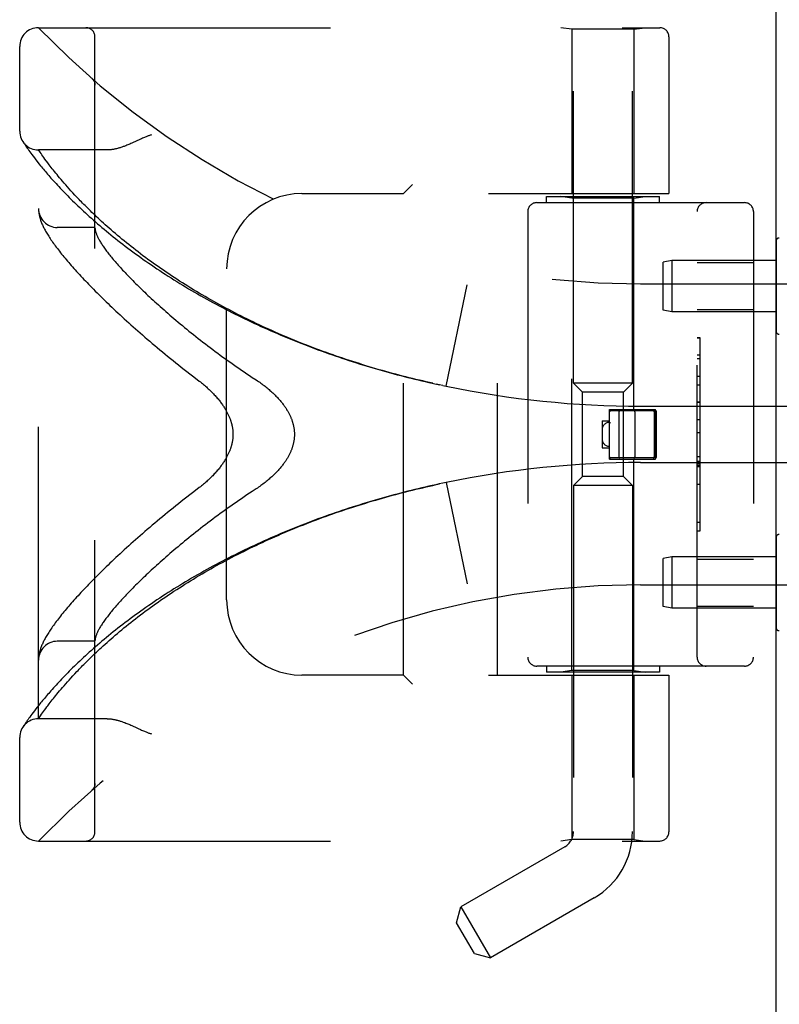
# Model space of a CAD drawing. Header units: inches. Extents: x 0 to 176, y 0 to 114.
# Tile 61 of 102: x 20.45 to 22.97, y 79.47 to 82.74. Entities that reach past the tile are written whole.
import ezdxf

# ---------------------------------------------------------------- set-up
doc = ezdxf.new("R2010")
doc.units = ezdxf.units.IN
doc.header["$LTSCALE"] = 9.696296
doc.header["$MEASUREMENT"] = 0
doc.linetypes.add('HIDDEN', pattern=[0.2, 0.1, -0.1])
doc.layers.get('0').update_dxf_attribs({"linetype": 'CONTINUOUS'})
doc.layers.add('DOOR_ASSEMBLY', color=7, linetype='CONTINUOUS')

msp = doc.modelspace()

# ---------------------------------------------------------------- linework, layer by layer
at = {"color": 3, "linetype": 'Continuous'}
msp.add_line((22.9622, 26.1895), (22.9622, 86.0328), dxfattribs=at)
at = {"layer": 'DOOR_ASSEMBLY', "color": 8, "linetype": 'HIDDEN'}
for p, q in [((22.2892, 81.535), (22.2892, 82.7689)), ((22.4852, 81.535), (22.4852, 82.7689)), ((20.5122, 82.7158), (22.576, 82.7158)), ((22.2842, 82.7105), (22.2467, 82.7158)), ((22.2842, 82.7105), (22.2842, 82.1645)), ((22.4902, 82.7105), (22.2842, 82.7105)), ((22.4902, 82.7105), (22.5277, 82.7158)), ((22.4902, 82.7105), (22.4902, 82.1645)), ((20.6997, 80.0433), (20.6997, 82.6858)), ((22.606, 82.6858), (22.606, 82.1645)), ((20.4497, 82.372), (20.4497, 82.6533)), ((20.6896, 82.5469), (20.6895, 82.5471)), ((20.6998, 82.5245), (20.6997, 82.529)), ((20.4608, 82.3364), (20.4595, 82.3385)), ((20.4595, 82.3385), (20.4598, 82.338)), ((20.4598, 82.338), (20.4599, 82.3379)), ((20.4608, 82.3364), (20.4628, 82.3334)), ((20.4628, 82.3334), (20.4652, 82.3298)), ((20.4652, 82.3298), (20.4675, 82.3263)), ((20.4675, 82.3263), (20.4703, 82.3223)), ((20.4703, 82.3223), (20.4724, 82.3192)), ((20.4724, 82.3192), (20.4748, 82.3158)), ((20.4748, 82.3158), (20.4774, 82.3121)), ((20.4774, 82.3121), (20.4802, 82.3081)), ((20.4802, 82.3081), (20.4833, 82.3037)), ((20.4833, 82.3037), (20.4867, 82.2991)), ((20.4867, 82.2991), (20.4904, 82.2941)), ((20.4904, 82.2941), (20.4944, 82.2887)), ((20.4944, 82.2887), (20.4987, 82.2831)), ((20.4987, 82.2831), (20.5033, 82.277)), ((20.5122, 80.4195), (20.5122, 82.3095)), ((20.7403, 82.3095), (20.5122, 82.3095)), ((20.5235, 82.2932), (20.5207, 82.2972)), ((20.5267, 82.2888), (20.5235, 82.2932)), ((20.5301, 82.2841), (20.5267, 82.2888)), ((20.5337, 82.2791), (20.5301, 82.2841)), ((20.5033, 82.277), (20.5083, 82.2707)), ((20.5083, 82.2707), (20.5136, 82.2639)), ((20.5136, 82.2639), (20.5193, 82.2569)), ((20.5376, 82.2738), (20.5337, 82.2791)), ((20.5479, 82.2601), (20.5433, 82.2662)), ((20.5512, 82.2559), (20.5479, 82.2601)), ((20.5545, 82.2516), (20.5512, 82.2559)), ((20.5581, 82.2471), (20.5545, 82.2516)), ((20.5617, 82.2424), (20.5581, 82.2471)), ((20.5655, 82.2377), (20.5617, 82.2424)), ((20.5695, 82.2327), (20.5655, 82.2377)), ((20.5737, 82.2276), (20.5695, 82.2327)), ((20.578, 82.2224), (20.5737, 82.2276)), ((20.5825, 82.217), (20.578, 82.2224)), ((20.5872, 82.2114), (20.5825, 82.217)), ((20.5921, 82.2056), (20.5872, 82.2114)), ((20.5973, 82.1996), (20.5921, 82.2056)), ((20.6026, 82.1935), (20.5973, 82.1996)), ((20.6082, 82.1872), (20.6026, 82.1935)), ((20.614, 82.1807), (20.6082, 82.1872)), ((21.7547, 82.1945), (21.7247, 82.1645)), ((20.62, 82.174), (20.614, 82.1807)), ((20.6264, 82.167), (20.62, 82.174)), ((20.6331, 82.1598), (20.6264, 82.167)), ((20.64, 82.1524), (20.6331, 82.1598)), ((21.3872, 82.1645), (21.7247, 82.1645)), ((21.7247, 80.5645), (21.7247, 82.1645)), ((22.0072, 82.1645), (22.606, 82.1645)), ((22.0372, 80.5645), (22.0372, 82.1645)), ((22.1997, 82.1345), (22.1997, 82.1545)), ((22.1998, 82.1545), (22.5747, 82.1545)), ((22.2842, 82.1492), (22.2467, 82.1545)), ((22.4902, 82.1492), (22.5277, 82.1545)), ((22.5747, 82.1345), (22.5747, 82.1545)), ((22.1672, 82.1345), (22.8572, 82.1345)), ((22.2842, 80.5798), (22.2842, 82.1492)), ((22.4902, 82.1492), (22.2842, 82.1492)), ((22.4902, 81.4475), (22.4902, 82.1492)), ((20.5124, 82.1087), (20.5125, 82.108)), ((20.5125, 82.108), (20.5125, 82.1073)), ((20.5125, 82.1073), (20.5126, 82.1066)), ((20.5126, 82.1066), (20.5126, 82.106)), ((20.5126, 82.106), (20.5127, 82.1053)), ((20.5127, 82.1053), (20.5128, 82.1046)), ((20.5129, 82.1036), (20.513, 82.1029)), ((20.513, 82.1029), (20.5131, 82.1022)), ((20.5131, 82.1022), (20.5132, 82.1011)), ((22.1372, 82.1045), (22.1372, 80.6245)), ((22.6997, 80.6245), (22.6997, 82.1045)), ((22.8872, 82.1045), (22.8872, 80.6245)), ((20.6997, 82.052), (20.5747, 82.052)), ((22.9622, 82.0069), (22.9622, 81.7072)), ((22.6156, 81.942), (22.5872, 81.937)), ((22.5872, 81.777), (22.5872, 81.937)), ((22.6156, 81.942), (22.6156, 81.772)), ((22.9622, 81.942), (22.6156, 81.942)), ((22.6997, 81.935), (22.8872, 81.935)), ((21.1372, 80.8145), (21.1372, 81.9145)), ((21.8663, 81.5245), (21.9361, 81.8611)), ((22.5122, 81.8645), (23.9302, 81.8645)), ((22.6156, 81.772), (22.5872, 81.777)), ((22.9622, 81.772), (22.6156, 81.772)), ((22.6997, 81.779), (22.8872, 81.779)), ((22.7097, 81.6855), (22.6997, 81.6855)), ((22.6997, 81.6852), (22.7097, 81.6852)), ((22.7097, 81.0435), (22.7097, 81.6855)), ((22.7097, 81.6271), (22.6997, 81.6271)), ((22.6997, 81.6169), (22.7097, 81.6169)), ((21.8316, 81.5319), (21.8432, 81.5294)), ((21.844, 81.5292), (21.8329, 81.5317)), ((22.3192, 81.505), (22.2892, 81.535)), ((22.4852, 81.535), (22.2892, 81.535)), ((22.4552, 81.505), (22.4852, 81.535)), ((22.6997, 81.5581), (22.7097, 81.5581)), ((21.8551, 81.5269), (21.8432, 81.5294)), ((21.8548, 81.5269), (21.8663, 81.5245)), ((22.3192, 81.224), (22.3192, 81.505)), ((22.4552, 81.505), (22.3192, 81.505)), ((22.4552, 81.224), (22.4552, 81.505)), ((22.7097, 81.5279), (22.6997, 81.5279)), ((22.7097, 81.4713), (22.6997, 81.4713)), ((22.7097, 81.4711), (22.6997, 81.4711)), ((22.6997, 81.4709), (22.7097, 81.4709)), ((22.4092, 81.2815), (22.4092, 81.4475)), ((22.4092, 81.4475), (22.5612, 81.4475)), ((22.5622, 81.4425), (22.4122, 81.4425)), ((22.4402, 81.4395), (22.4402, 81.2895)), ((22.4932, 81.4395), (22.4932, 81.2895)), ((22.5122, 81.4583), (23.4798, 81.4583)), ((22.5572, 81.4395), (22.5572, 81.2895)), ((22.5612, 81.2815), (22.5612, 81.4475)), ((22.5652, 81.2895), (22.5652, 81.4395)), ((22.3842, 81.4095), (22.3842, 81.3195)), ((22.3842, 81.4095), (22.4092, 81.4095)), ((22.4093, 81.4045), (22.4092, 81.4045)), ((22.7097, 81.4129), (22.6997, 81.4129)), ((22.6997, 81.3708), (22.7097, 81.3708)), ((22.3842, 81.3195), (22.4092, 81.3195)), ((22.4092, 81.2815), (22.5612, 81.2815)), ((22.5622, 81.2865), (22.4122, 81.2865)), ((22.4902, 80.5798), (22.4902, 81.2815)), ((22.5122, 81.2708), (23.4798, 81.2708)), ((22.6997, 81.2906), (22.7097, 81.2906)), ((22.6997, 81.2751), (22.7097, 81.2751)), ((22.6997, 81.2674), (22.7097, 81.2674)), ((22.6997, 81.262), (22.7097, 81.262)), ((22.6997, 81.2572), (22.7097, 81.2572)), ((21.8663, 81.2045), (21.8548, 81.2021)), ((21.8663, 81.2045), (21.9361, 80.8679)), ((22.3192, 81.224), (22.2892, 81.194)), ((22.4552, 81.224), (22.3192, 81.224)), ((22.4552, 81.224), (22.4852, 81.194)), ((22.2892, 81.194), (22.2892, 80.0445)), ((22.4852, 81.194), (22.2892, 81.194)), ((22.4852, 81.194), (22.4852, 80.0445)), ((22.6997, 81.1989), (22.7097, 81.1989)), ((22.6997, 81.0726), (22.7097, 81.0726)), ((22.6997, 81.0435), (22.7097, 81.0435)), ((22.9622, 81.0219), (22.9622, 80.7222)), ((22.6156, 80.957), (22.5872, 80.952)), ((22.5872, 80.792), (22.5872, 80.952)), ((22.6156, 80.957), (22.6156, 80.787)), ((22.9622, 80.957), (22.6156, 80.957)), ((22.6997, 80.95), (22.8872, 80.95)), ((22.5122, 80.8645), (23.9302, 80.8645)), ((22.6156, 80.787), (22.5872, 80.792)), ((22.9622, 80.787), (22.6156, 80.787)), ((22.6997, 80.794), (22.8872, 80.794)), ((20.6997, 80.677), (20.5747, 80.677)), ((20.5125, 80.6214), (20.5124, 80.6207)), ((20.5124, 80.6207), (20.5124, 80.62)), ((20.5126, 80.622), (20.5125, 80.6214)), ((20.5127, 80.6234), (20.5126, 80.6227)), ((20.5126, 80.6227), (20.5126, 80.622)), ((20.5128, 80.6241), (20.5127, 80.6234)), ((20.5129, 80.6254), (20.5128, 80.6247)), ((20.5128, 80.6247), (20.5128, 80.6241)), ((20.513, 80.6261), (20.5129, 80.6254)), ((20.5131, 80.6269), (20.513, 80.6261)), ((22.8572, 80.5945), (22.1672, 80.5945)), ((22.1997, 80.5945), (22.1997, 80.5745)), ((22.5747, 80.5945), (22.5747, 80.5745)), ((20.6139, 80.5482), (20.6199, 80.5549)), ((20.6199, 80.5549), (20.6263, 80.5619)), ((20.6263, 80.5619), (20.6329, 80.569)), ((21.7247, 80.5645), (21.3872, 80.5645)), ((21.7247, 80.5645), (21.7547, 80.5345)), ((22.0072, 80.5645), (22.606, 80.5645)), ((22.5747, 80.5745), (22.1998, 80.5745)), ((22.2842, 80.5798), (22.2467, 80.5745)), ((22.4902, 80.5798), (22.2842, 80.5798)), ((22.2842, 80.5645), (22.2842, 80.0185)), ((22.4902, 80.5798), (22.5277, 80.5745)), ((22.4902, 80.5645), (22.4902, 80.0185)), ((22.606, 80.5645), (22.606, 80.0433)), ((20.5825, 80.512), (20.5872, 80.5176)), ((20.5872, 80.5176), (20.5921, 80.5233)), ((20.5921, 80.5233), (20.5972, 80.5293)), ((20.5972, 80.5293), (20.6025, 80.5354)), ((20.6025, 80.5354), (20.6081, 80.5417)), ((20.6081, 80.5417), (20.6139, 80.5482)), ((20.558, 80.4819), (20.5617, 80.4866)), ((20.5617, 80.4866), (20.5655, 80.4913)), ((20.5655, 80.4913), (20.5695, 80.4963)), ((20.5695, 80.4963), (20.5736, 80.5013)), ((20.5736, 80.5013), (20.578, 80.5066)), ((20.578, 80.5066), (20.5825, 80.512)), ((20.5033, 80.452), (20.4987, 80.446)), ((20.5083, 80.4583), (20.5033, 80.452)), ((20.5136, 80.4651), (20.5083, 80.4583)), ((20.5325, 80.4482), (20.5363, 80.4534)), ((20.5363, 80.4534), (20.5404, 80.459)), ((20.5404, 80.459), (20.5433, 80.4628)), ((20.5433, 80.4628), (20.5479, 80.4689)), ((20.5479, 80.4689), (20.5512, 80.4731)), ((20.5512, 80.4731), (20.5545, 80.4774)), ((20.5545, 80.4774), (20.558, 80.4819)), ((20.4802, 80.4209), (20.4774, 80.4169)), ((20.4833, 80.4253), (20.4802, 80.4209)), ((20.4867, 80.4299), (20.4833, 80.4253)), ((20.4904, 80.4349), (20.4867, 80.4299)), ((20.4944, 80.4403), (20.4904, 80.4349)), ((20.4987, 80.446), (20.4944, 80.4403)), ((20.5122, 80.4195), (20.5163, 80.4255)), ((20.7403, 80.4195), (20.5122, 80.4195)), ((20.5163, 80.4255), (20.5191, 80.4295)), ((20.5191, 80.4295), (20.5226, 80.4344)), ((20.5226, 80.4344), (20.5256, 80.4387)), ((20.5256, 80.4387), (20.5289, 80.4433)), ((20.5289, 80.4433), (20.5325, 80.4482)), ((20.4615, 80.3936), (20.4598, 80.391)), ((20.4633, 80.3964), (20.4615, 80.3936)), ((20.4652, 80.3992), (20.4633, 80.3964)), ((20.4675, 80.4027), (20.4652, 80.3992)), ((20.4703, 80.4067), (20.4675, 80.4027)), ((20.4724, 80.4098), (20.4703, 80.4067)), ((20.4748, 80.4132), (20.4724, 80.4098)), ((20.4774, 80.4169), (20.4748, 80.4132)), ((20.8261, 80.3952), (20.8342, 80.3914)), ((20.4497, 80.0758), (20.4497, 80.357)), ((20.6998, 80.2046), (20.6998, 80.2044)), ((20.6895, 80.1819), (20.6896, 80.1821)), ((20.5122, 80.0133), (22.576, 80.0133)), ((22.2602, 79.9943), (21.9151, 79.795)), ((22.2842, 80.0185), (22.2467, 80.0133)), ((22.4902, 80.0185), (22.2842, 80.0185)), ((22.4902, 80.0185), (22.5277, 80.0133)), ((22.3582, 79.8245), (22.0131, 79.6253)), ((21.9009, 79.7417), (21.9151, 79.795)), ((21.9151, 79.795), (22.0131, 79.6253)), ((21.9599, 79.6396), (21.9009, 79.7417)), ((21.9599, 79.6396), (22.0131, 79.6253))]:
    msp.add_line(p, q, dxfattribs=at)
for points in [[(20.6936, 82.5427), (20.6934, 82.5429), (20.6932, 82.5432), (20.693, 82.5434), (20.6928, 82.5436), (20.6926, 82.5439), (20.6924, 82.5441), (20.6923, 82.5443), (20.6921, 82.5445), (20.6919, 82.5447), (20.6917, 82.545), (20.6915, 82.5452), (20.6912, 82.5454), (20.691, 82.5456), (20.6908, 82.5458), (20.6906, 82.546), (20.6904, 82.5463), (20.6902, 82.5465), (20.6899, 82.5467), (20.6897, 82.5469), (20.6895, 82.5471)], [(20.6936, 82.5427), (20.6939, 82.5422), (20.6943, 82.5418), (20.6946, 82.5413), (20.6949, 82.5408), (20.6953, 82.5403), (20.6956, 82.5397), (20.6959, 82.5392), (20.6962, 82.5387), (20.6964, 82.5382), (20.6967, 82.5376), (20.697, 82.5371), (20.6972, 82.5365), (20.6975, 82.5359), (20.6977, 82.5354)], [(20.6977, 82.5354), (20.6979, 82.5348), (20.6981, 82.5342), (20.6983, 82.5336), (20.6985, 82.533), (20.6987, 82.5325), (20.6988, 82.5319), (20.699, 82.5313), (20.6991, 82.5306), (20.6992, 82.53), (20.6993, 82.5294), (20.6994, 82.5288), (20.6995, 82.5282), (20.6996, 82.5276), (20.6997, 82.527), (20.6997, 82.5263), (20.6997, 82.5257), (20.6998, 82.5251), (20.6998, 82.5247)], [(20.8872, 82.3595), (20.8852, 82.3589), (20.8831, 82.3583), (20.881, 82.3576), (20.8789, 82.3569), (20.8767, 82.3561), (20.8745, 82.3553), (20.8721, 82.3544), (20.8696, 82.3535), (20.867, 82.3524), (20.8642, 82.3513), (20.8612, 82.35), (20.858, 82.3486), (20.8546, 82.347), (20.851, 82.3454), (20.8342, 82.3376)], [(20.8342, 82.3376), (20.8261, 82.3338), (20.8223, 82.3321), (20.8186, 82.3305), (20.8151, 82.329), (20.8118, 82.3275), (20.8085, 82.3262), (20.8054, 82.3249), (20.8024, 82.3237), (20.7994, 82.3226), (20.7966, 82.3215), (20.7938, 82.3205), (20.7911, 82.3195), (20.7885, 82.3186), (20.7859, 82.3178), (20.7835, 82.317), (20.781, 82.3163), (20.7786, 82.3156), (20.7763, 82.3149), (20.7741, 82.3143), (20.7718, 82.3137), (20.7697, 82.3132), (20.7675, 82.3127), (20.7654, 82.3123), (20.7634, 82.3119), (20.7614, 82.3115), (20.7595, 82.3112), (20.7575, 82.3109), (20.7557, 82.3106), (20.7538, 82.3104), (20.752, 82.3102), (20.7502, 82.31), (20.7485, 82.3098), (20.7468, 82.3097), (20.7451, 82.3096), (20.7435, 82.3096), (20.7419, 82.3095), (20.7403, 82.3095)], [(20.5207, 82.2972), (20.5176, 82.3017), (20.5122, 82.3095)], [(20.5193, 82.2569), (20.5223, 82.2532), (20.5254, 82.2494), (20.5286, 82.2456), (20.5318, 82.2417), (20.5352, 82.2377), (20.5387, 82.2336), (20.5423, 82.2294), (20.546, 82.2251), (20.5498, 82.2207), (20.5537, 82.2163), (20.5577, 82.2118), (20.5618, 82.2072), (20.5661, 82.2025), (20.5704, 82.1978), (20.5749, 82.1929), (20.5794, 82.188), (20.5841, 82.183), (20.5889, 82.178), (20.5938, 82.1728), (20.5988, 82.1676), (20.6039, 82.1624), (20.6092, 82.1571), (20.6145, 82.1517), (20.62, 82.1462), (20.6256, 82.1407), (20.6313, 82.1351), (20.6371, 82.1295), (20.643, 82.1238), (20.6491, 82.1181), (20.6552, 82.1123), (20.6615, 82.1064), (20.6679, 82.1006), (20.6744, 82.0946), (20.6809, 82.0887), (20.6877, 82.0827), (20.6945, 82.0767), (20.7014, 82.0706), (20.7084, 82.0645), (20.7155, 82.0584), (20.7228, 82.0522), (20.7301, 82.0461), (20.7376, 82.0399), (20.7451, 82.0336), (20.7527, 82.0274), (20.7605, 82.0212), (20.7683, 82.0149), (20.7762, 82.0087), (20.7842, 82.0024), (20.7923, 81.9961), (20.8005, 81.9899), (20.8088, 81.9836), (20.8172, 81.9773), (20.8257, 81.971), (20.8342, 81.9648), (20.8428, 81.9585), (20.8516, 81.9522), (20.8603, 81.946), (20.8692, 81.9397), (20.8782, 81.9335), (20.8872, 81.9273), (20.8963, 81.9211), (20.9055, 81.9149), (20.9147, 81.9088), (20.924, 81.9026), (20.9334, 81.8965), (20.9429, 81.8904), (20.9524, 81.8844), (20.962, 81.8783), (20.9716, 81.8723), (20.9813, 81.8663), (20.9911, 81.8604), (21.0009, 81.8544), (21.0108, 81.8485), (21.0207, 81.8427), (21.0307, 81.8369), (21.0408, 81.8311), (21.0509, 81.8253), (21.061, 81.8196), (21.0712, 81.8139), (21.0815, 81.8082), (21.0918, 81.8026), (21.1021, 81.797), (21.1125, 81.7915), (21.1229, 81.786), (21.1334, 81.7805), (21.1439, 81.7751), (21.1545, 81.7697), (21.1651, 81.7644), (21.1757, 81.7591), (21.1864, 81.7539), (21.1971, 81.7487), (21.2079, 81.7435), (21.2187, 81.7384), (21.2295, 81.7333), (21.2403, 81.7283), (21.2512, 81.7233), (21.2621, 81.7184), (21.2731, 81.7135), (21.284, 81.7086), (21.295, 81.7038), (21.3061, 81.6991), (21.3171, 81.6944), (21.3282, 81.6897), (21.3393, 81.6851), (21.3504, 81.6806), (21.3616, 81.676), (21.3728, 81.6716), (21.384, 81.6671), (21.3952, 81.6628), (21.4065, 81.6584), (21.4177, 81.6542), (21.429, 81.6499), (21.4403, 81.6457), (21.4516, 81.6416), (21.463, 81.6375), (21.4743, 81.6335), (21.4857, 81.6295), (21.4971, 81.6255), (21.5085, 81.6216), (21.5199, 81.6178), (21.5313, 81.614), (21.5428, 81.6102), (21.5542, 81.6065), (21.5657, 81.6029), (21.5772, 81.5993), (21.5887, 81.5957), (21.6002, 81.5922), (21.6117, 81.5887), (21.6232, 81.5853), (21.6347, 81.5819), (21.6463, 81.5786), (21.6578, 81.5754), (21.6694, 81.5721), (21.6809, 81.569), (21.6925, 81.5658), (21.7041, 81.5627), (21.7156, 81.5597), (21.7272, 81.5567), (21.7388, 81.5538), (21.7504, 81.5509), (21.762, 81.548), (21.7736, 81.5452), (21.7852, 81.5425), (21.7968, 81.5398), (21.8084, 81.5371), (21.82, 81.5345), (21.8329, 81.5317)], [(20.5433, 82.2662), (20.539, 82.272), (20.5376, 82.2738)], [(21.8217, 81.5341), (21.8106, 81.5366), (21.7995, 81.5392), (21.7884, 81.5418), (21.7772, 81.5444), (21.7661, 81.5471), (21.755, 81.5498), (21.7439, 81.5526), (21.7328, 81.5554), (21.7217, 81.5582), (21.7106, 81.5611), (21.6995, 81.5641), (21.6884, 81.5671), (21.6773, 81.5701), (21.6663, 81.5732), (21.6552, 81.5763), (21.6441, 81.5794), (21.6331, 81.5827), (21.6221, 81.5859), (21.611, 81.5892), (21.6, 81.5926), (21.589, 81.5959), (21.578, 81.5994), (21.567, 81.6029), (21.556, 81.6064), (21.5451, 81.6099), (21.5341, 81.6136), (21.5232, 81.6172), (21.5123, 81.6209), (21.5014, 81.6247), (21.4905, 81.6285), (21.4796, 81.6323), (21.4688, 81.6362), (21.4579, 81.6401), (21.4471, 81.6441), (21.4363, 81.6481), (21.4255, 81.6522), (21.4147, 81.6563), (21.404, 81.6605), (21.3933, 81.6647), (21.3826, 81.6689), (21.3719, 81.6732), (21.3612, 81.6776), (21.3506, 81.682), (21.34, 81.6864), (21.3294, 81.6909), (21.3188, 81.6954), (21.3083, 81.6999), (21.2978, 81.7046), (21.2873, 81.7092), (21.2768, 81.7139), (21.2664, 81.7187), (21.256, 81.7234), (21.2457, 81.7283), (21.2353, 81.7332), (21.225, 81.7381), (21.2148, 81.743), (21.2045, 81.748), (21.1943, 81.7531), (21.1842, 81.7582), (21.1741, 81.7633), (21.164, 81.7685), (21.1539, 81.7737), (21.1439, 81.7789), (21.1339, 81.7842), (21.124, 81.7896), (21.1141, 81.7949), (21.1043, 81.8004), (21.0945, 81.8058), (21.0847, 81.8113), (21.075, 81.8168), (21.0654, 81.8224), (21.0558, 81.828), (21.0462, 81.8336), (21.0367, 81.8393), (21.0273, 81.845), (21.0179, 81.8507), (21.0085, 81.8565), (20.9992, 81.8623), (20.99, 81.8681), (20.9808, 81.8739), (20.9717, 81.8798), (20.9627, 81.8857), (20.9537, 81.8917), (20.9447, 81.8976), (20.9359, 81.9036), (20.9271, 81.9096), (20.9184, 81.9156), (20.9097, 81.9217), (20.9011, 81.9277), (20.8926, 81.9338), (20.8842, 81.9399), (20.8758, 81.946), (20.8675, 81.9521), (20.8593, 81.9582), (20.8512, 81.9644), (20.8431, 81.9705), (20.8352, 81.9766), (20.8273, 81.9828), (20.8195, 81.9889), (20.8118, 81.995), (20.8042, 82.0012), (20.7967, 82.0073), (20.7892, 82.0134), (20.7819, 82.0195), (20.7746, 82.0256), (20.7675, 82.0317), (20.7605, 82.0377), (20.7536, 82.0436), (20.7469, 82.0495), (20.7404, 82.0553), (20.734, 82.061), (20.7279, 82.0665), (20.7219, 82.072), (20.7161, 82.0773), (20.7106, 82.0824), (20.7052, 82.0875), (20.6999, 82.0925), (20.6949, 82.0973), (20.6899, 82.102), (20.6851, 82.1067), (20.6805, 82.1112), (20.6759, 82.1157), (20.6715, 82.1201), (20.6672, 82.1244), (20.663, 82.1287), (20.6589, 82.1328), (20.655, 82.1368), (20.6511, 82.1408), (20.6473, 82.1448), (20.6436, 82.1486), (20.64, 82.1524)], [(20.5122, 82.1134), (20.5122, 82.1131), (20.5123, 82.1127), (20.5123, 82.1123), (20.5123, 82.112), (20.5123, 82.1116), (20.5123, 82.1112), (20.5123, 82.1109), (20.5123, 82.1105), (20.5123, 82.1101), (20.5124, 82.1098), (20.5124, 82.1094), (20.5124, 82.1087)], [(20.5128, 82.1046), (20.5128, 82.1043), (20.5129, 82.1036)], [(20.5132, 82.1011), (20.5136, 82.0985), (20.5141, 82.0958), (20.5146, 82.093), (20.5152, 82.0903), (20.5159, 82.0874), (20.5166, 82.0846), (20.5174, 82.0817), (20.5183, 82.0788), (20.5193, 82.0759), (20.5203, 82.073), (20.5214, 82.0701), (20.5225, 82.0671), (20.5238, 82.0642), (20.525, 82.0612), (20.5264, 82.0582), (20.5278, 82.0552), (20.5293, 82.0521), (20.5308, 82.0491), (20.5324, 82.0459), (20.5341, 82.0428), (20.5359, 82.0396), (20.5377, 82.0363), (20.5397, 82.033), (20.5417, 82.0296), (20.5438, 82.0261), (20.546, 82.0225), (20.5484, 82.0189), (20.5508, 82.0152), (20.5534, 82.0113), (20.5561, 82.0074), (20.5589, 82.0033), (20.5619, 81.9991), (20.5649, 81.9949), (20.5681, 81.9905), (20.5714, 81.9861), (20.5748, 81.9817), (20.5782, 81.9772), (20.5817, 81.9727), (20.5853, 81.9682), (20.589, 81.9636), (20.5927, 81.959), (20.5965, 81.9544), (20.6004, 81.9497), (20.6043, 81.945), (20.6084, 81.9403), (20.6125, 81.9355), (20.6167, 81.9306), (20.6209, 81.9257), (20.6253, 81.9208), (20.6297, 81.9158), (20.6343, 81.9108), (20.6389, 81.9057), (20.6435, 81.9006), (20.6483, 81.8954), (20.6532, 81.8902), (20.6581, 81.8849), (20.6632, 81.8795), (20.6683, 81.8741), (20.6735, 81.8687), (20.6788, 81.8632), (20.6842, 81.8577), (20.6897, 81.852), (20.6953, 81.8464), (20.7009, 81.8407), (20.7067, 81.8349), (20.7125, 81.8291), (20.7185, 81.8232), (20.7245, 81.8173), (20.7306, 81.8113), (20.7369, 81.8052), (20.7432, 81.7991), (20.7496, 81.793), (20.7561, 81.7868), (20.7627, 81.7805), (20.7694, 81.7742), (20.7762, 81.7679), (20.7831, 81.7615), (20.7901, 81.755), (20.7972, 81.7485), (20.8044, 81.7419), (20.8117, 81.7353), (20.8191, 81.7287), (20.8266, 81.722), (20.8341, 81.7152), (20.8418, 81.7084), (20.8496, 81.7016), (20.8574, 81.6947), (20.8654, 81.6878), (20.8735, 81.6808), (20.8816, 81.6738), (20.8898, 81.6668), (20.8982, 81.6597), (20.9066, 81.6526), (20.9151, 81.6455), (20.9237, 81.6384), (20.9324, 81.6312), (20.9412, 81.624), (20.9501, 81.6167), (20.959, 81.6095), (20.9681, 81.6022), (20.9772, 81.595), (20.9864, 81.5877), (20.9956, 81.5804), (21.005, 81.5731), (21.0144, 81.5658), (21.0239, 81.5585), (21.0335, 81.5512)], [(20.6997, 82.051), (20.6997, 82.0507), (20.6998, 82.0504), (20.6998, 82.0501), (20.6998, 82.0497), (20.6998, 82.0493), (20.6999, 82.0489), (20.6999, 82.0484), (20.7, 82.048)], [(20.7, 82.048), (20.7002, 82.0462), (20.7004, 82.0444), (20.7008, 82.0426), (20.7012, 82.0407), (20.7017, 82.0387), (20.7023, 82.0367), (20.7029, 82.0347), (20.7036, 82.0326), (20.7044, 82.0304), (20.7053, 82.0282), (20.7062, 82.026), (20.7072, 82.0237), (20.7083, 82.0214), (20.7095, 82.019), (20.7107, 82.0165), (20.712, 82.014), (20.7134, 82.0115), (20.7149, 82.0089), (20.7164, 82.0062), (20.718, 82.0035), (20.7197, 82.0008), (20.7215, 81.998), (20.7233, 81.9951), (20.7252, 81.9922), (20.7272, 81.9893), (20.7293, 81.9863), (20.7315, 81.9832), (20.7337, 81.9801), (20.736, 81.9769), (20.7384, 81.9737), (20.7409, 81.9704), (20.7434, 81.9671), (20.7461, 81.9637), (20.7488, 81.9602), (20.7516, 81.9567), (20.7545, 81.9532), (20.7574, 81.9496), (20.7605, 81.9459), (20.7636, 81.9422), (20.7668, 81.9384), (20.7701, 81.9346), (20.7735, 81.9307), (20.777, 81.9268), (20.7805, 81.9228), (20.7842, 81.9188), (20.7879, 81.9147), (20.7917, 81.9105), (20.7956, 81.9063), (20.7996, 81.902), (20.8037, 81.8977), (20.8079, 81.8933), (20.8121, 81.8889), (20.8165, 81.8844), (20.8209, 81.8799), (20.8254, 81.8753), (20.83, 81.8706), (20.8348, 81.8659), (20.8396, 81.8612), (20.8444, 81.8564), (20.8494, 81.8515), (20.8545, 81.8466), (20.8597, 81.8416), (20.8649, 81.8366), (20.8703, 81.8315), (20.8758, 81.8264), (20.8813, 81.8212), (20.8869, 81.8159), (20.8927, 81.8107), (20.8985, 81.8053), (20.9044, 81.7999), (20.9105, 81.7945), (20.9166, 81.789), (20.9228, 81.7835), (20.9291, 81.7779), (20.9355, 81.7723), (20.942, 81.7667), (20.9486, 81.761), (20.9552, 81.7552), (20.962, 81.7494), (20.9689, 81.7436), (20.9759, 81.7377), (20.9829, 81.7318), (20.9901, 81.7259), (20.9973, 81.7199), (21.0046, 81.7139), (21.0121, 81.7079), (21.0196, 81.7019), (21.0272, 81.6958), (21.0348, 81.6897), (21.0426, 81.6835), (21.0505, 81.6774), (21.0584, 81.6712), (21.0664, 81.665), (21.0745, 81.6588), (21.0827, 81.6526), (21.0909, 81.6464), (21.0993, 81.6402), (21.1077, 81.6339), (21.1161, 81.6277), (21.1247, 81.6215), (21.1333, 81.6153), (21.142, 81.609), (21.1507, 81.6028), (21.1595, 81.5966), (21.1683, 81.5905), (21.1772, 81.5843), (21.1862, 81.5782), (21.1952, 81.5721), (21.2042, 81.566), (21.2133, 81.5599), (21.2224, 81.5539)], [(21.0335, 81.5512), (21.0464, 81.5413), (21.0499, 81.5386), (21.0533, 81.5359), (21.0567, 81.5331), (21.0601, 81.5303), (21.0634, 81.5275), (21.0667, 81.5247), (21.0699, 81.5219), (21.073, 81.519), (21.0762, 81.5162), (21.0792, 81.5133), (21.0822, 81.5104), (21.0851, 81.5076), (21.088, 81.5047), (21.0908, 81.5018), (21.0935, 81.499), (21.0962, 81.4961), (21.0988, 81.4933), (21.1013, 81.4904), (21.1038, 81.4876), (21.1062, 81.4848), (21.1085, 81.482), (21.1108, 81.4792), (21.113, 81.4765), (21.1151, 81.4738), (21.1172, 81.4711), (21.1192, 81.4684), (21.1211, 81.4657), (21.1229, 81.4631), (21.1247, 81.4605), (21.1265, 81.4579), (21.1281, 81.4554), (21.1297, 81.4529), (21.1312, 81.4504), (21.1327, 81.448), (21.1341, 81.4456), (21.1355, 81.4432), (21.1368, 81.4408), (21.1381, 81.4385), (21.1393, 81.4362), (21.1404, 81.4339), (21.1415, 81.4317), (21.1426, 81.4295), (21.1436, 81.4273), (21.1446, 81.4251), (21.1455, 81.423), (21.1464, 81.4209), (21.1472, 81.4188), (21.148, 81.4168), (21.1488, 81.4148), (21.1495, 81.4128), (21.1502, 81.4108), (21.1508, 81.4089), (21.1514, 81.407), (21.152, 81.4051), (21.1525, 81.4032), (21.1531, 81.4014), (21.1536, 81.3996), (21.154, 81.3978), (21.1544, 81.396), (21.1548, 81.3942), (21.1552, 81.3925), (21.1556, 81.3907), (21.1559, 81.389), (21.1562, 81.3873), (21.1565, 81.3856), (21.1567, 81.384), (21.157, 81.3823), (21.1572, 81.3806), (21.1574, 81.379), (21.1575, 81.3774), (21.1577, 81.3757), (21.1578, 81.3741), (21.1579, 81.3725), (21.158, 81.3709), (21.1581, 81.3693), (21.1581, 81.3677), (21.1581, 81.3661), (21.1581, 81.3645), (21.1581, 81.3629), (21.1581, 81.3613), (21.1581, 81.3597), (21.158, 81.3581), (21.1579, 81.3565), (21.1578, 81.3549), (21.1577, 81.3533), (21.1575, 81.3516), (21.1574, 81.35), (21.1572, 81.3484), (21.157, 81.3467), (21.1567, 81.3451), (21.1565, 81.3434), (21.1562, 81.3417), (21.1559, 81.34), (21.1556, 81.3383), (21.1552, 81.3365), (21.1548, 81.3348), (21.1544, 81.333), (21.154, 81.3312), (21.1535, 81.3294), (21.1531, 81.3276), (21.1525, 81.3258), (21.152, 81.3239), (21.1514, 81.322), (21.1508, 81.3201), (21.1502, 81.3182), (21.1495, 81.3162), (21.1488, 81.3142), (21.148, 81.3122), (21.1472, 81.3102), (21.1464, 81.3081), (21.1455, 81.306), (21.1446, 81.3039), (21.1436, 81.3017), (21.1426, 81.2995), (21.1415, 81.2973), (21.1404, 81.2951), (21.1393, 81.2928), (21.1381, 81.2905), (21.1368, 81.2882), (21.1355, 81.2858), (21.1341, 81.2835), (21.1327, 81.2811), (21.1312, 81.2786), (21.1297, 81.2761), (21.1281, 81.2736), (21.1264, 81.2711), (21.1247, 81.2685), (21.1229, 81.2659), (21.1211, 81.2633), (21.1191, 81.2606), (21.1172, 81.2579), (21.1151, 81.2552), (21.113, 81.2525), (21.1108, 81.2498), (21.1085, 81.247), (21.1062, 81.2442), (21.1038, 81.2414), (21.1013, 81.2386), (21.0988, 81.2357), (21.0962, 81.2329), (21.0935, 81.23), (21.0908, 81.2272), (21.088, 81.2243), (21.0851, 81.2214), (21.0822, 81.2186), (21.0792, 81.2157), (21.0761, 81.2128), (21.073, 81.21), (21.0699, 81.2071), (21.0667, 81.2043), (21.0634, 81.2015), (21.0601, 81.1987), (21.0567, 81.1959), (21.0533, 81.1931), (21.0499, 81.1904), (21.0464, 81.1877)], [(21.2224, 81.5539), (21.2355, 81.5454), (21.2394, 81.5428), (21.2432, 81.5402), (21.2469, 81.5375), (21.2507, 81.5349), (21.2543, 81.5322), (21.2579, 81.5295), (21.2614, 81.5268), (21.2649, 81.5241), (21.2683, 81.5214), (21.2716, 81.5187), (21.2749, 81.516), (21.278, 81.5133), (21.2811, 81.5106), (21.2842, 81.5079), (21.2872, 81.5052), (21.2901, 81.5025), (21.2929, 81.4998), (21.2956, 81.4972), (21.2983, 81.4945), (21.3009, 81.4919), (21.3034, 81.4893), (21.3059, 81.4867), (21.3082, 81.4841), (21.3106, 81.4815), (21.3128, 81.479), (21.315, 81.4765), (21.3171, 81.474), (21.3191, 81.4715), (21.3211, 81.469), (21.323, 81.4665), (21.3249, 81.4641), (21.3267, 81.4617), (21.3284, 81.4593), (21.3301, 81.457), (21.3317, 81.4546), (21.3332, 81.4523), (21.3347, 81.45), (21.3362, 81.4477), (21.3376, 81.4454), (21.3389, 81.4432), (21.3402, 81.441), (21.3415, 81.4388), (21.3427, 81.4366), (21.3439, 81.4344), (21.345, 81.4323), (21.346, 81.4301), (21.3471, 81.428), (21.3481, 81.4259), (21.349, 81.4238), (21.3499, 81.4218), (21.3508, 81.4197), (21.3516, 81.4177), (21.3524, 81.4156), (21.3532, 81.4136), (21.3539, 81.4116), (21.3546, 81.4096), (21.3552, 81.4077), (21.3558, 81.4057), (21.3564, 81.4038), (21.357, 81.4018), (21.3575, 81.3999), (21.358, 81.398), (21.3585, 81.3961), (21.3589, 81.3942), (21.3593, 81.3923), (21.3597, 81.3904), (21.3601, 81.3885), (21.3604, 81.3866), (21.3607, 81.3848), (21.361, 81.3829), (21.3612, 81.381), (21.3614, 81.3792), (21.3616, 81.3773), (21.3618, 81.3755), (21.3619, 81.3737), (21.362, 81.3718), (21.3621, 81.37), (21.3622, 81.3682), (21.3622, 81.3663), (21.3622, 81.3645), (21.3622, 81.3627), (21.3622, 81.3608), (21.3621, 81.359), (21.362, 81.3572), (21.3619, 81.3554), (21.3618, 81.3535), (21.3616, 81.3517), (21.3614, 81.3498), (21.3612, 81.348), (21.361, 81.3461), (21.3607, 81.3443), (21.3604, 81.3424), (21.3601, 81.3405), (21.3597, 81.3386), (21.3593, 81.3368), (21.3589, 81.3349), (21.3585, 81.333), (21.358, 81.331), (21.3575, 81.3291), (21.357, 81.3272), (21.3564, 81.3253), (21.3558, 81.3233), (21.3552, 81.3213), (21.3546, 81.3194), (21.3539, 81.3174), (21.3532, 81.3154), (21.3524, 81.3134), (21.3516, 81.3114), (21.3508, 81.3093), (21.3499, 81.3073), (21.349, 81.3052), (21.3481, 81.3031), (21.3471, 81.301), (21.346, 81.2989), (21.345, 81.2968), (21.3439, 81.2946), (21.3427, 81.2924), (21.3415, 81.2903), (21.3402, 81.288), (21.3389, 81.2858), (21.3376, 81.2836), (21.3362, 81.2813), (21.3347, 81.279), (21.3332, 81.2767), (21.3317, 81.2744), (21.3301, 81.2721), (21.3284, 81.2697), (21.3267, 81.2673), (21.3249, 81.2649), (21.323, 81.2625), (21.3211, 81.26), (21.3191, 81.2575), (21.3171, 81.2551), (21.315, 81.2526), (21.3128, 81.25), (21.3106, 81.2475), (21.3082, 81.2449), (21.3059, 81.2423), (21.3034, 81.2397), (21.3009, 81.2371), (21.2983, 81.2345), (21.2956, 81.2319), (21.2929, 81.2292), (21.2901, 81.2265), (21.2872, 81.2238), (21.2842, 81.2211), (21.2811, 81.2184), (21.278, 81.2157), (21.2749, 81.213), (21.2716, 81.2103), (21.2683, 81.2076), (21.2649, 81.2049), (21.2614, 81.2022), (21.2579, 81.1995), (21.2543, 81.1968), (21.2507, 81.1941), (21.2469, 81.1915), (21.2432, 81.1889), (21.2394, 81.1862), (21.2355, 81.1836)], [(22.4122, 81.4013), (22.4118, 81.4019), (22.4113, 81.4024), (22.4108, 81.4029), (22.4104, 81.4033), (22.4101, 81.4036), (22.4098, 81.4039), (22.4096, 81.4042), (22.4093, 81.4045)], [(21.0464, 81.1877), (21.0334, 81.1778), (21.0239, 81.1705), (21.0144, 81.1632), (21.005, 81.1559), (20.9956, 81.1486), (20.9864, 81.1413), (20.9772, 81.1341), (20.968, 81.1268), (20.959, 81.1195), (20.9501, 81.1123), (20.9412, 81.105), (20.9324, 81.0978), (20.9237, 81.0907), (20.9151, 81.0835), (20.9066, 81.0764), (20.8982, 81.0693), (20.8898, 81.0622), (20.8816, 81.0552), (20.8734, 81.0482), (20.8654, 81.0412), (20.8574, 81.0343), (20.8496, 81.0274), (20.8418, 81.0206), (20.8341, 81.0138), (20.8265, 81.0071), (20.8191, 81.0003), (20.8117, 80.9937), (20.8044, 80.9871), (20.7972, 80.9805), (20.7901, 80.974), (20.7831, 80.9675), (20.7762, 80.9611), (20.7694, 80.9548), (20.7627, 80.9485), (20.7561, 80.9422), (20.7496, 80.936), (20.7432, 80.9299), (20.7369, 80.9238), (20.7306, 80.9177), (20.7245, 80.9117), (20.7185, 80.9058), (20.7125, 80.8999), (20.7067, 80.8941), (20.7009, 80.8883), (20.6953, 80.8826), (20.6897, 80.877), (20.6842, 80.8714), (20.6788, 80.8658), (20.6735, 80.8603), (20.6683, 80.8549), (20.6632, 80.8495), (20.6581, 80.8441), (20.6532, 80.8388), (20.6483, 80.8336), (20.6435, 80.8284), (20.6389, 80.8233), (20.6342, 80.8182), (20.6297, 80.8132), (20.6253, 80.8082), (20.6209, 80.8033), (20.6167, 80.7984), (20.6125, 80.7935), (20.6083, 80.7887), (20.6043, 80.784), (20.6004, 80.7793), (20.5965, 80.7746), (20.5927, 80.77), (20.589, 80.7654), (20.5853, 80.7609), (20.5817, 80.7563), (20.5782, 80.7518), (20.5748, 80.7473), (20.5714, 80.7429), (20.5681, 80.7385), (20.5649, 80.7342), (20.5619, 80.7299), (20.5589, 80.7257), (20.5561, 80.7216), (20.5534, 80.7177), (20.5508, 80.7138), (20.5484, 80.7101), (20.546, 80.7065), (20.5438, 80.7029), (20.5417, 80.6994), (20.5397, 80.696), (20.5377, 80.6927), (20.5359, 80.6895), (20.5341, 80.6862), (20.5324, 80.6831), (20.5308, 80.68), (20.5293, 80.6769), (20.5278, 80.6738), (20.5264, 80.6708), (20.525, 80.6678), (20.5238, 80.6648), (20.5225, 80.6619), (20.5214, 80.6589), (20.5203, 80.656), (20.5193, 80.6531), (20.5183, 80.6502), (20.5174, 80.6473), (20.5166, 80.6444), (20.5159, 80.6416), (20.5152, 80.6388), (20.5146, 80.636), (20.5141, 80.6332), (20.5136, 80.6305), (20.5132, 80.6279)], [(21.8551, 81.2021), (21.8432, 81.1996), (21.8316, 81.1971), (21.82, 81.1945), (21.8084, 81.1919), (21.7968, 81.1892), (21.7852, 81.1865), (21.7736, 81.1838), (21.762, 81.181), (21.7504, 81.1781), (21.7388, 81.1752), (21.7272, 81.1723), (21.7156, 81.1693), (21.7041, 81.1663), (21.6925, 81.1632), (21.6809, 81.1601), (21.6694, 81.1569), (21.6578, 81.1537), (21.6463, 81.1504), (21.6347, 81.1471), (21.6232, 81.1437), (21.6117, 81.1403), (21.6002, 81.1368), (21.5887, 81.1333), (21.5772, 81.1297), (21.5657, 81.1261), (21.5542, 81.1225), (21.5428, 81.1188), (21.5313, 81.115), (21.5199, 81.1112), (21.5085, 81.1074), (21.4971, 81.1035), (21.4857, 81.0995), (21.4743, 81.0955), (21.463, 81.0915), (21.4516, 81.0874), (21.4403, 81.0833), (21.429, 81.0791), (21.4177, 81.0749), (21.4065, 81.0706), (21.3952, 81.0663), (21.384, 81.0619), (21.3728, 81.0575), (21.3616, 81.053), (21.3505, 81.0485), (21.3393, 81.0439), (21.3282, 81.0393), (21.3171, 81.0346), (21.3061, 81.0299), (21.295, 81.0252), (21.284, 81.0204), (21.2731, 81.0155), (21.2621, 81.0106), (21.2512, 81.0057), (21.2403, 81.0007), (21.2295, 80.9957), (21.2187, 80.9906), (21.2079, 80.9855), (21.1971, 80.9803), (21.1864, 80.9751), (21.1757, 80.9699), (21.1651, 80.9646), (21.1545, 80.9593), (21.1439, 80.9539), (21.1334, 80.9485), (21.123, 80.943), (21.1125, 80.9375), (21.1021, 80.932), (21.0918, 80.9264), (21.0815, 80.9208), (21.0712, 80.9151), (21.061, 80.9095), (21.0509, 80.9037), (21.0408, 80.898), (21.0307, 80.8922), (21.0207, 80.8863), (21.0108, 80.8805), (21.0009, 80.8746), (20.9911, 80.8687), (20.9813, 80.8627), (20.9716, 80.8567), (20.962, 80.8507), (20.9524, 80.8447), (20.9429, 80.8386), (20.9334, 80.8325), (20.924, 80.8264), (20.9147, 80.8202), (20.9055, 80.8141), (20.8963, 80.8079), (20.8872, 80.8017), (20.8782, 80.7955), (20.8692, 80.7893), (20.8603, 80.783), (20.8516, 80.7768), (20.8428, 80.7705), (20.8342, 80.7643), (20.8257, 80.758), (20.8172, 80.7517), (20.8088, 80.7454), (20.8005, 80.7392), (20.7923, 80.7329), (20.7842, 80.7266), (20.7762, 80.7203), (20.7683, 80.7141), (20.7605, 80.7078), (20.7527, 80.7016), (20.7451, 80.6954), (20.7376, 80.6892), (20.7301, 80.683), (20.7228, 80.6768), (20.7155, 80.6706), (20.7084, 80.6645), (20.7014, 80.6584), (20.6945, 80.6524), (20.6877, 80.6463), (20.6809, 80.6403), (20.6744, 80.6344), (20.6679, 80.6285), (20.6615, 80.6226), (20.6552, 80.6167), (20.6491, 80.611), (20.643, 80.6052), (20.6371, 80.5995), (20.6313, 80.5939), (20.6256, 80.5883), (20.62, 80.5828), (20.6145, 80.5774), (20.6092, 80.572), (20.6039, 80.5666), (20.5988, 80.5614), (20.5938, 80.5562), (20.5889, 80.5511), (20.5841, 80.546), (20.5794, 80.541), (20.5749, 80.5361), (20.5704, 80.5313), (20.5661, 80.5265), (20.5618, 80.5218), (20.5577, 80.5172), (20.5537, 80.5127), (20.5498, 80.5083), (20.546, 80.5039), (20.5423, 80.4996), (20.5387, 80.4955), (20.5352, 80.4914), (20.5318, 80.4873), (20.5286, 80.4834), (20.5254, 80.4796), (20.5223, 80.4758), (20.5193, 80.4721), (20.5136, 80.4651)], [(20.6329, 80.569), (20.6399, 80.5764), (20.6435, 80.5802), (20.6472, 80.5841), (20.6509, 80.588), (20.6548, 80.592), (20.6587, 80.596), (20.6628, 80.6002), (20.667, 80.6044), (20.6713, 80.6087), (20.6757, 80.6131), (20.6802, 80.6175), (20.6849, 80.6221), (20.6896, 80.6267), (20.6946, 80.6314), (20.6996, 80.6363), (20.7048, 80.6412), (20.7102, 80.6463), (20.7158, 80.6514), (20.7215, 80.6567), (20.7275, 80.6621), (20.7336, 80.6677), (20.7399, 80.6733), (20.7464, 80.6791), (20.7531, 80.685), (20.76, 80.6909), (20.767, 80.6969), (20.7741, 80.703), (20.7814, 80.7091), (20.7887, 80.7152), (20.7961, 80.7213), (20.8037, 80.7274), (20.8113, 80.7336), (20.819, 80.7397), (20.8268, 80.7459), (20.8347, 80.752), (20.8426, 80.7581), (20.8507, 80.7643), (20.8588, 80.7704), (20.867, 80.7765), (20.8753, 80.7827), (20.8837, 80.7888), (20.8921, 80.7949), (20.9006, 80.8009), (20.9092, 80.807), (20.9179, 80.813), (20.9266, 80.8191), (20.9354, 80.8251), (20.9442, 80.8311), (20.9532, 80.837), (20.9622, 80.843), (20.9712, 80.8489), (20.9803, 80.8548), (20.9895, 80.8606), (20.9987, 80.8664), (21.008, 80.8722), (21.0174, 80.878), (21.0268, 80.8838), (21.0362, 80.8895), (21.0457, 80.8951), (21.0553, 80.9008), (21.0649, 80.9064), (21.0746, 80.9119), (21.0843, 80.9175), (21.094, 80.923), (21.1038, 80.9284), (21.1137, 80.9338), (21.1236, 80.9392), (21.1335, 80.9445), (21.1435, 80.9498), (21.1535, 80.9551), (21.1635, 80.9603), (21.1736, 80.9655), (21.1838, 80.9706), (21.1939, 80.9757), (21.2041, 80.9808), (21.2144, 80.9858), (21.2246, 80.9908), (21.2349, 80.9957), (21.2453, 81.0006), (21.2557, 81.0054), (21.2661, 81.0102), (21.2765, 81.0149), (21.2869, 81.0196), (21.2974, 81.0243), (21.3079, 81.0289), (21.3185, 81.0335), (21.3291, 81.038), (21.3397, 81.0425), (21.3503, 81.0469), (21.3609, 81.0513), (21.3716, 81.0557), (21.3823, 81.06), (21.393, 81.0642), (21.4037, 81.0684), (21.4145, 81.0726), (21.4252, 81.0767), (21.436, 81.0808), (21.4468, 81.0848), (21.4577, 81.0888), (21.4685, 81.0927), (21.4794, 81.0966), (21.4903, 81.1005), (21.5012, 81.1043), (21.5121, 81.108), (21.523, 81.1117), (21.5339, 81.1154), (21.5449, 81.119), (21.5559, 81.1226), (21.5668, 81.1261), (21.5778, 81.1296), (21.5888, 81.133), (21.5998, 81.1364), (21.6109, 81.1398), (21.6219, 81.1431), (21.6329, 81.1463), (21.644, 81.1495), (21.6551, 81.1527), (21.6661, 81.1558), (21.6772, 81.1589), (21.6883, 81.1619), (21.6994, 81.1649), (21.7105, 81.1679), (21.7216, 81.1708), (21.7327, 81.1736), (21.7438, 81.1764), (21.7549, 81.1792), (21.766, 81.1819), (21.7772, 81.1846), (21.7883, 81.1872), (21.7994, 81.1898), (21.8106, 81.1924), (21.8217, 81.1949), (21.8328, 81.1974), (21.844, 81.1998)], [(21.2355, 81.1836), (21.2224, 81.1751), (21.2133, 81.1691), (21.2042, 81.163), (21.1952, 81.157), (21.1862, 81.1508), (21.1772, 81.1447), (21.1683, 81.1386), (21.1595, 81.1324), (21.1507, 81.1262), (21.142, 81.12), (21.1333, 81.1138), (21.1247, 81.1075), (21.1161, 81.1013), (21.1077, 81.0951), (21.0993, 81.0888), (21.0909, 81.0826), (21.0827, 81.0764), (21.0745, 81.0702), (21.0664, 81.064), (21.0584, 81.0578), (21.0505, 81.0516), (21.0426, 81.0455), (21.0348, 81.0394), (21.0272, 81.0332), (21.0196, 81.0272), (21.0121, 81.0211), (21.0046, 81.0151), (20.9973, 81.0091), (20.9901, 81.0031), (20.9829, 80.9972), (20.9759, 80.9913), (20.9689, 80.9854), (20.962, 80.9796), (20.9552, 80.9738), (20.9486, 80.9681), (20.942, 80.9623), (20.9355, 80.9567), (20.9291, 80.9511), (20.9228, 80.9455), (20.9166, 80.94), (20.9105, 80.9345), (20.9044, 80.9291), (20.8985, 80.9237), (20.8927, 80.9184), (20.8869, 80.9131), (20.8813, 80.9078), (20.8758, 80.9027), (20.8703, 80.8975), (20.8649, 80.8924), (20.8597, 80.8874), (20.8545, 80.8824), (20.8494, 80.8775), (20.8444, 80.8727), (20.8396, 80.8678), (20.8348, 80.8631), (20.83, 80.8584), (20.8254, 80.8537), (20.8209, 80.8491), (20.8165, 80.8446), (20.8121, 80.8401), (20.8079, 80.8357), (20.8037, 80.8313), (20.7996, 80.827), (20.7956, 80.8227), (20.7917, 80.8185), (20.7879, 80.8143), (20.7842, 80.8102), (20.7805, 80.8062), (20.777, 80.8022), (20.7735, 80.7983), (20.7701, 80.7944), (20.7668, 80.7906), (20.7636, 80.7868), (20.7605, 80.7831), (20.7574, 80.7794), (20.7545, 80.7758), (20.7516, 80.7723), (20.7488, 80.7688), (20.7461, 80.7653), (20.7434, 80.762), (20.7409, 80.7586), (20.7384, 80.7553), (20.736, 80.7521), (20.7337, 80.7489), (20.7315, 80.7458), (20.7293, 80.7428), (20.7272, 80.7398), (20.7252, 80.7368), (20.7233, 80.7339), (20.7215, 80.731), (20.7197, 80.7282), (20.718, 80.7255), (20.7164, 80.7228), (20.7149, 80.7201), (20.7134, 80.7175), (20.712, 80.715), (20.7107, 80.7125), (20.7095, 80.71), (20.7083, 80.7077), (20.7072, 80.7053), (20.7062, 80.703), (20.7053, 80.7008), (20.7044, 80.6986), (20.7036, 80.6964), (20.7029, 80.6944), (20.7023, 80.6923), (20.7017, 80.6903), (20.7012, 80.6884), (20.7008, 80.6865), (20.7004, 80.6846), (20.7002, 80.6828), (20.7, 80.6811)], [(20.7, 80.6811), (20.6999, 80.6806), (20.6999, 80.6801), (20.6998, 80.6797), (20.6998, 80.6793), (20.6998, 80.6789), (20.6998, 80.6786), (20.6997, 80.6783), (20.6997, 80.678)], [(20.5124, 80.62), (20.5124, 80.6196), (20.5124, 80.6193), (20.5123, 80.6189), (20.5123, 80.6185), (20.5123, 80.6182), (20.5123, 80.6178), (20.5123, 80.6174), (20.5123, 80.617), (20.5123, 80.6167), (20.5123, 80.6163), (20.5122, 80.6159), (20.5122, 80.6156)], [(20.5132, 80.6279), (20.5132, 80.6276), (20.5131, 80.6269)], [(20.7403, 80.4195), (20.7419, 80.4195), (20.7435, 80.4195), (20.7451, 80.4194), (20.7468, 80.4193), (20.7485, 80.4192), (20.7502, 80.419), (20.752, 80.4189), (20.7538, 80.4187), (20.7557, 80.4184), (20.7575, 80.4181), (20.7595, 80.4178), (20.7614, 80.4175), (20.7634, 80.4171), (20.7654, 80.4167), (20.7675, 80.4163), (20.7697, 80.4158), (20.7718, 80.4153), (20.7741, 80.4147), (20.7763, 80.4141), (20.7786, 80.4135), (20.781, 80.4128), (20.7835, 80.412), (20.7859, 80.4112), (20.7885, 80.4104), (20.7911, 80.4095), (20.7938, 80.4085), (20.7966, 80.4075), (20.7994, 80.4065), (20.8024, 80.4053), (20.8054, 80.4041), (20.8085, 80.4028), (20.8118, 80.4015), (20.8151, 80.4), (20.8186, 80.3985), (20.8223, 80.3969), (20.8261, 80.3952)], [(20.8342, 80.3914), (20.8429, 80.3874), (20.8509, 80.3836)], [(20.8509, 80.3836), (20.8546, 80.382), (20.858, 80.3805), (20.8612, 80.379), (20.8642, 80.3778), (20.867, 80.3766), (20.8696, 80.3755), (20.8721, 80.3746), (20.8745, 80.3737), (20.8767, 80.3729), (20.8789, 80.3721), (20.881, 80.3714), (20.8831, 80.3707), (20.8852, 80.3701), (20.8872, 80.3695)], [(20.6978, 80.1938), (20.6975, 80.1932), (20.6973, 80.1926), (20.697, 80.192), (20.6968, 80.1915), (20.6965, 80.1909), (20.6962, 80.1904), (20.6959, 80.1898), (20.6956, 80.1893), (20.6953, 80.1888), (20.6949, 80.1883), (20.6946, 80.1878), (20.6943, 80.1873), (20.6939, 80.1868), (20.6936, 80.1863)], [(20.6998, 80.2044), (20.6998, 80.2039), (20.6997, 80.2033), (20.6997, 80.2027), (20.6997, 80.2021), (20.6996, 80.2015), (20.6995, 80.2009), (20.6995, 80.2003), (20.6994, 80.1996), (20.6992, 80.199), (20.6991, 80.1984), (20.699, 80.1978), (20.6989, 80.1972), (20.6987, 80.1967), (20.6985, 80.1961), (20.6984, 80.1955), (20.6982, 80.1949), (20.698, 80.1943), (20.6978, 80.1938)], [(20.6895, 80.1819), (20.6897, 80.1821), (20.6899, 80.1823), (20.6902, 80.1826), (20.6904, 80.1828), (20.6906, 80.183), (20.6908, 80.1832), (20.691, 80.1834), (20.6912, 80.1836), (20.6914, 80.1838), (20.6916, 80.184), (20.6919, 80.1843), (20.692, 80.1845), (20.6922, 80.1847), (20.6924, 80.1849), (20.6926, 80.1851), (20.6928, 80.1854), (20.693, 80.1856), (20.6932, 80.1858), (20.6934, 80.1861), (20.6936, 80.1863)]]:
    msp.add_lwpolyline(points, dxfattribs=at)
for centre, radius, start, end in [((20.5122, 82.6533), 0.0625, 90, 180), ((22.5122, 84.6396), 2.7751, 223.8884, 270), ((20.6697, 82.6858), 0.03, 0, 90), ((22.576, 82.6858), 0.03, 0, 90), ((20.5122, 82.372), 0.0625, 180, 270), ((21.3872, 81.9145), 0.25, 90, 180), ((22.1672, 82.1045), 0.03, 90, 180), ((22.7297, 82.1045), 0.03, 90, 180), ((22.8572, 82.1045), 0.03, 0, 90), ((20.5747, 82.1145), 0.0625, 180, 270), ((22.9722, 82.0069), 0.01, 86.4167, 180), ((22.9722, 81.7072), 0.01, 180, 273.5833), ((22.5122, 84.6396), 3.1814, 258.2843, 270), ((22.4122, 81.4395), 0.003, 90, 180), ((22.4432, 81.4395), 0.003, 90, 180), ((22.4902, 81.4395), 0.003, 0, 90), ((22.5542, 81.4395), 0.003, 0, 90), ((22.5622, 81.4395), 0.003, 0, 90), ((22.4092, 81.3795), 0.025, 90, 180), ((22.4092, 81.3495), 0.025, 180, 263.8494), ((22.4062, 81.3217), 0.003, 0, 83.8494), ((22.5122, 78.0894), 3.1814, 90, 101.7157), ((22.4122, 81.2895), 0.003, 180, 270), ((22.4432, 81.2895), 0.003, 180, 270), ((22.4902, 81.2895), 0.003, 270, 360), ((22.5542, 81.2895), 0.003, 270, 360), ((22.5622, 81.2895), 0.003, 270, 360), ((22.9722, 81.0219), 0.01, 86.4167, 180), ((22.5122, 78.0894), 2.7751, 90, 136.1116), ((21.3872, 80.8145), 0.25, 180, 270), ((22.9722, 80.7222), 0.01, 180, 273.5833), ((20.5747, 80.6145), 0.0625, 90, 180), ((22.1672, 80.6245), 0.03, 180, 270), ((22.7297, 80.6245), 0.03, 180, 270), ((22.8572, 80.6245), 0.03, 270, 360), ((20.5122, 80.357), 0.0625, 90, 180), ((20.5122, 80.0758), 0.0625, 180, 270), ((20.6697, 80.0433), 0.03, 270, 360), ((22.2312, 80.0445), 0.058, 300, 360), ((22.2312, 80.0445), 0.254, 300, 360), ((22.576, 80.0433), 0.03, 270, 360)]:
    msp.add_arc(centre, radius, start, end, dxfattribs=at)

doc.saveas('drawing.dxf')
